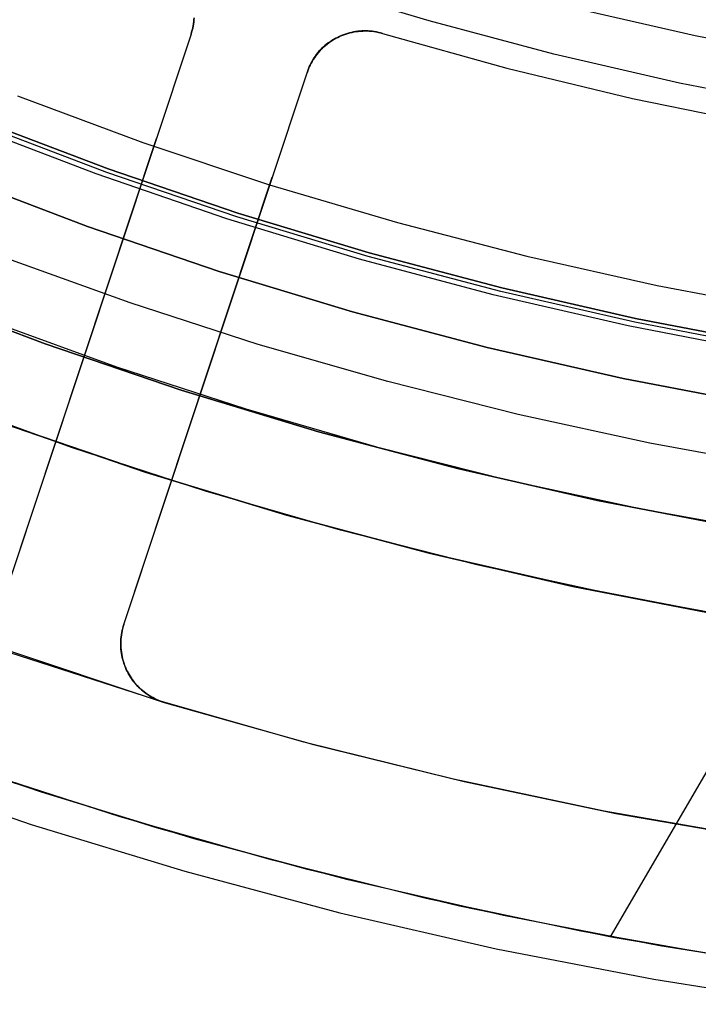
# Model space of a CAD drawing. Header units: millimetres. Extents: x 10802 to 11966, y -167 to 850.
# Tile 32 of 182: x 11359 to 11370, y 408 to 424. Entities that reach past the tile are written whole.
import ezdxf

# ---------------------------------------------------------------- set-up
doc = ezdxf.new("R2010")
doc.units = ezdxf.units.MM
doc.layers.add('1', color=7, linetype='Continuous')
doc.layers.add('color', color=7, linetype='Continuous')

msp = doc.modelspace()

# ---------------------------------------------------------------- linework, layer by layer
at = {"layer": '1', "color": 29, "true_color": 0x4d342b}
for p, q in [((11382.626, 432.851, 34.462), (11368.783, 409.124, 34.462)), ((11359.091, 422.873, 65.657), (11361.138, 422.111, 65.657)), ((11360.374, 421.594, 76.062), (11358.259, 422.402, 76.062)), ((11361.138, 422.111, 65.657), (11363.211, 421.419, 65.657)), ((11362.516, 420.859, 76.062), (11360.374, 421.594, 76.062)), ((11363.211, 421.419, 65.657), (11365.305, 420.798, 65.657)), ((11364.682, 420.2, 76.062), (11362.516, 420.859, 76.062)), ((11365.305, 420.798, 65.657), (11367.419, 420.248, 65.657)), ((11367.419, 420.248, 65.657), (11369.551, 419.77, 65.657)), ((11360.931, 419.487, 63.109), (11358.857, 420.233, 63.109)), ((11366.87, 419.616, 76.062), (11364.682, 420.2, 76.062)), ((11369.551, 419.77, 65.657), (11371.698, 419.365, 65.657)), ((11369.077, 419.109, 76.062), (11366.87, 419.616, 76.062)), ((11363.027, 418.809, 63.109), (11360.931, 419.487, 63.109)), ((11371.3, 418.678, 76.062), (11369.077, 419.109, 76.062)), ((11365.145, 418.201, 63.109), (11363.027, 418.809, 63.109)), ((11367.281, 417.662, 63.109), (11365.145, 418.201, 63.109)), ((11359.975, 417.122, 60.562), (11357.811, 417.906, 60.562)), ((11359.975, 417.122, 60.065), (11357.811, 417.906, 60.065)), ((11359.975, 417.123, 59.568), (11357.812, 417.907, 59.568)), ((11369.435, 417.195, 63.109), (11367.281, 417.662, 63.109)), ((11358.892, 417.504, 42.462), (11361.177, 416.721, 42.462)), ((11361.177, 416.721, 51.512), (11358.892, 417.504, 51.512)), ((11371.602, 416.798, 63.109), (11369.435, 417.195, 63.109)), ((11362.163, 416.411, 59.568), (11359.975, 417.123, 59.568)), ((11362.163, 416.41, 60.562), (11359.975, 417.122, 60.562)), ((11362.163, 416.41, 60.065), (11359.975, 417.122, 60.065)), ((11361.177, 416.721, 42.462), (11363.488, 416.017, 42.462)), ((11363.488, 416.017, 51.512), (11361.177, 416.721, 51.512)), ((11364.374, 415.772, 59.568), (11362.163, 416.411, 59.568)), ((11364.374, 415.77, 60.562), (11362.163, 416.41, 60.562)), ((11364.374, 415.77, 60.065), (11362.163, 416.41, 60.065)), ((11363.488, 416.017, 42.462), (11365.822, 415.394, 42.462)), ((11365.822, 415.394, 51.512), (11363.488, 416.017, 51.512)), ((11366.605, 415.206, 59.568), (11364.374, 415.772, 59.568)), ((11366.604, 415.205, 60.562), (11364.374, 415.77, 60.562)), ((11366.604, 415.205, 60.065), (11364.374, 415.77, 60.065)), ((11365.822, 415.394, 42.462), (11368.176, 414.853, 42.462)), ((11368.176, 414.853, 51.512), (11365.822, 415.394, 51.512)), ((11368.852, 414.713, 60.562), (11366.604, 415.205, 60.562)), ((11368.852, 414.713, 60.065), (11366.604, 415.205, 60.065)), ((11368.853, 414.715, 59.568), (11366.605, 415.206, 59.568)), ((11368.176, 414.853, 42.462), (11370.547, 414.394, 42.462)), ((11370.547, 414.394, 51.512), (11368.176, 414.853, 51.512)), ((11371.116, 414.297, 60.562), (11368.852, 414.713, 60.562)), ((11371.116, 414.297, 60.065), (11368.852, 414.713, 60.065)), ((11371.116, 414.298, 59.568), (11368.853, 414.715, 59.568)), ((11359.484, 411.488, 46.264), (11357.018, 412.333, 46.264)), ((11359.484, 411.488, 34.462), (11357.018, 412.333, 34.462)), ((11359.484, 411.488, 40.363), (11357.018, 412.333, 40.363)), ((11356.829, 411.811, 65.657), (11359.313, 410.959, 65.657)), ((11361.978, 410.728, 46.264), (11359.484, 411.488, 46.264)), ((11361.978, 410.728, 34.462), (11359.484, 411.488, 34.462)), ((11361.978, 410.728, 40.363), (11359.484, 411.488, 40.363)), ((11359.313, 410.959, 65.657), (11361.825, 410.195, 65.657)), ((11364.496, 410.056, 46.264), (11361.978, 410.728, 46.264)), ((11364.496, 410.056, 34.462), (11361.978, 410.728, 34.462)), ((11364.496, 410.056, 40.363), (11361.978, 410.728, 40.363)), ((11361.825, 410.195, 65.657), (11364.362, 409.518, 65.657)), ((11367.037, 409.472, 46.264), (11364.496, 410.056, 46.264)), ((11367.037, 409.472, 34.462), (11364.496, 410.056, 34.462)), ((11367.037, 409.472, 40.363), (11364.496, 410.056, 40.363)), ((11364.362, 409.518, 65.657), (11366.922, 408.929, 65.657)), ((11369.596, 408.977, 46.264), (11367.037, 409.472, 46.264)), ((11369.596, 408.977, 34.462), (11367.037, 409.472, 34.462)), ((11369.596, 408.977, 40.363), (11367.037, 409.472, 40.363)), ((11366.922, 408.929, 65.657), (11369.5, 408.43, 65.657)), ((11372.171, 408.571, 46.264), (11369.596, 408.977, 46.264)), ((11372.171, 408.571, 34.462), (11369.596, 408.977, 34.462)), ((11372.171, 408.571, 40.363), (11369.596, 408.977, 40.363)), ((11369.5, 408.43, 65.657), (11372.094, 408.021, 65.657))]:
    msp.add_line(p, q, dxfattribs=at)
at = {"layer": '1', "color": 250, "true_color": 0x111111}
for p, q in [((11370.172, 423.851, 241.281), (11368.143, 424.314, 241.281)), ((11372.216, 423.458, 241.281), (11370.172, 423.851, 241.281)), ((11360.551, 421.619, 61.1), (11358.45, 422.415, 61.1)), ((11358.473, 422.472, 282.75), (11360.571, 421.677, 282.75)), ((11358.473, 422.472, 258.715), (11360.571, 421.677, 258.715)), ((11360.571, 421.677, 270.733), (11358.473, 422.472, 270.733)), ((11358.102, 421.544, 258.714), (11360.233, 420.736, 258.714)), ((11360.233, 420.736, 282.75), (11358.102, 421.544, 282.75)), ((11360.233, 420.736, 270.732), (11358.102, 421.544, 270.732)), ((11362.677, 420.895, 61.1), (11360.551, 421.619, 61.1)), ((11360.571, 421.677, 282.75), (11362.696, 420.954, 282.75)), ((11360.571, 421.677, 258.715), (11362.696, 420.954, 258.715)), ((11362.696, 420.954, 270.733), (11360.571, 421.677, 270.733)), ((11364.827, 420.246, 61.1), (11362.677, 420.895, 61.1)), ((11362.696, 420.954, 282.75), (11364.844, 420.305, 282.75)), ((11362.696, 420.954, 258.715), (11364.844, 420.305, 258.715)), ((11364.844, 420.305, 270.733), (11362.696, 420.954, 270.733)), ((11360.233, 420.736, 258.714), (11362.39, 420.002, 258.714)), ((11362.39, 420.002, 282.75), (11360.233, 420.736, 282.75)), ((11362.39, 420.002, 270.732), (11360.233, 420.736, 270.732)), ((11366.998, 419.67, 61.1), (11364.827, 420.246, 61.1)), ((11364.844, 420.305, 282.75), (11367.013, 419.73, 282.75)), ((11364.844, 420.305, 258.715), (11367.013, 419.73, 258.715)), ((11367.013, 419.73, 270.733), (11364.844, 420.305, 270.733)), ((11362.39, 420.002, 258.714), (11364.571, 419.342, 258.714)), ((11364.571, 419.342, 282.75), (11362.39, 420.002, 282.75)), ((11364.571, 419.342, 270.732), (11362.39, 420.002, 270.732)), ((11357.346, 419.648, 56.8), (11359.542, 418.815, 56.8)), ((11359.542, 418.815, 58.12), (11357.346, 419.648, 58.12)), ((11359.542, 418.815, 57.46), (11357.346, 419.648, 57.46)), ((11369.188, 419.171, 61.1), (11366.998, 419.67, 61.1)), ((11367.013, 419.73, 282.75), (11369.201, 419.231, 282.75)), ((11367.013, 419.73, 258.715), (11369.201, 419.231, 258.715)), ((11369.201, 419.231, 270.733), (11367.013, 419.73, 270.733)), ((11364.571, 419.342, 258.714), (11366.774, 418.759, 258.714)), ((11366.774, 418.759, 282.75), (11364.571, 419.342, 282.75)), ((11366.774, 418.759, 270.732), (11364.571, 419.342, 270.732)), ((11358.616, 419.2, 45.792), (11360.708, 418.441, 45.792)), ((11371.394, 418.747, 61.1), (11369.188, 419.171, 61.1)), ((11369.201, 419.231, 282.75), (11371.405, 418.807, 282.75)), ((11369.201, 419.231, 258.715), (11371.405, 418.807, 258.715)), ((11371.405, 418.807, 270.733), (11369.201, 419.231, 270.733)), ((11359.542, 418.815, 56.8), (11361.766, 418.058, 56.8)), ((11361.766, 418.058, 58.12), (11359.542, 418.815, 58.12)), ((11361.766, 418.058, 57.46), (11359.542, 418.815, 57.46)), ((11366.774, 418.759, 258.714), (11368.995, 418.252, 258.714)), ((11368.995, 418.252, 282.75), (11366.774, 418.759, 282.75)), ((11368.995, 418.252, 270.732), (11366.774, 418.759, 270.732)), ((11360.708, 418.441, 45.792), (11362.825, 417.752, 45.792)), ((11368.995, 418.252, 258.714), (11371.233, 417.822, 258.714)), ((11371.233, 417.822, 282.75), (11368.995, 418.252, 282.75)), ((11371.233, 417.822, 270.732), (11368.995, 418.252, 270.732)), ((11361.766, 418.058, 56.8), (11364.015, 417.379, 56.8)), ((11364.015, 417.379, 58.12), (11361.766, 418.058, 58.12)), ((11364.015, 417.379, 57.46), (11361.766, 418.058, 57.46)), ((11362.825, 417.752, 45.792), (11364.964, 417.136, 45.792)), ((11361.321, 416.674, 47.3), (11359.05, 417.447, 47.3)), ((11361.321, 416.674, 56.8), (11359.05, 417.447, 56.8)), ((11361.321, 416.674, 52.05), (11359.05, 417.447, 52.05)), ((11364.015, 417.379, 56.8), (11366.285, 416.777, 56.8)), ((11366.285, 416.777, 58.12), (11364.015, 417.379, 58.12)), ((11366.285, 416.777, 57.46), (11364.015, 417.379, 57.46)), ((11364.964, 417.136, 45.792), (11367.122, 416.591, 45.792)), ((11366.285, 416.777, 56.8), (11368.575, 416.255, 56.8)), ((11368.575, 416.255, 58.12), (11366.285, 416.777, 58.12)), ((11368.575, 416.255, 57.46), (11366.285, 416.777, 57.46)), ((11363.618, 415.98, 47.3), (11361.321, 416.674, 47.3)), ((11363.618, 415.98, 56.8), (11361.321, 416.674, 56.8)), ((11363.618, 415.98, 52.05), (11361.321, 416.674, 52.05)), ((11367.122, 416.591, 45.792), (11369.297, 416.12, 45.792)), ((11368.575, 416.255, 56.8), (11370.882, 415.811, 56.8)), ((11370.882, 415.811, 58.12), (11368.575, 416.255, 58.12)), ((11370.882, 415.811, 57.46), (11368.575, 416.255, 57.46)), ((11369.297, 416.12, 45.792), (11371.487, 415.723, 45.792)), ((11365.937, 415.366, 47.3), (11363.618, 415.98, 47.3)), ((11365.937, 415.366, 56.8), (11363.618, 415.98, 56.8)), ((11365.937, 415.366, 52.05), (11363.618, 415.98, 52.05)), ((11368.276, 414.832, 47.3), (11365.937, 415.366, 47.3)), ((11368.276, 414.832, 56.8), (11365.937, 415.366, 56.8)), ((11368.276, 414.832, 52.05), (11365.937, 415.366, 52.05)), ((11370.633, 414.379, 47.3), (11368.276, 414.832, 47.3)), ((11370.633, 414.379, 56.8), (11368.276, 414.832, 56.8)), ((11370.633, 414.379, 52.05), (11368.276, 414.832, 52.05))]:
    msp.add_line(p, q, dxfattribs=at)
at = {"layer": 'color', "color": 254, "true_color": 0xcad1ee}
for p, q in [((11365.824, 424.095, 17.162), (11363.806, 424.708, 17.162)), ((11361.972, 424.079, 20.004), (11361.976, 424.113, 20.004)), ((11361.976, 424.112, 21.262), (11361.972, 424.078, 21.262)), ((11361.974, 424.084, 18.835), (11361.977, 424.12, 18.85)), ((11361.976, 424.113, 20.004), (11361.978, 424.147, 20.004)), ((11361.978, 424.146, 21.262), (11361.976, 424.112, 21.262)), ((11361.955, 423.977, 21.262), (11361.947, 423.944, 21.262)), ((11361.947, 423.944, 20.004), (11361.955, 423.977, 20.004)), ((11361.948, 423.946, 18.776), (11361.956, 423.98, 18.791)), ((11361.962, 424.011, 21.262), (11361.955, 423.977, 21.262)), ((11361.955, 423.977, 20.004), (11361.962, 424.011, 20.004)), ((11361.956, 423.98, 18.791), (11361.963, 424.015, 18.806)), ((11361.962, 424.011, 20.004), (11361.968, 424.045, 20.004)), ((11361.968, 424.044, 21.262), (11361.962, 424.011, 21.262)), ((11361.963, 424.015, 18.806), (11361.969, 424.049, 18.821)), ((11361.968, 424.045, 20.004), (11361.972, 424.079, 20.004)), ((11361.972, 424.078, 21.262), (11361.968, 424.044, 21.262)), ((11361.969, 424.049, 18.821), (11361.974, 424.084, 18.835)), ((11367.862, 423.552, 17.162), (11365.824, 424.095, 17.162)), ((11361.928, 423.879, 21.262), (11358.931, 414.859, 21.262)), ((11361.928, 423.879, 18.746), (11358.931, 414.859, 14.696)), ((11361.928, 423.879, 18.746), (11361.939, 423.912, 18.761)), ((11361.938, 423.911, 21.262), (11361.928, 423.879, 21.262)), ((11361.928, 423.879, 20.004), (11361.938, 423.911, 20.004)), ((11361.928, 423.879, 21.262), (11361.928, 423.879, 18.746)), ((11361.947, 423.944, 21.262), (11361.938, 423.911, 21.262)), ((11361.938, 423.911, 20.004), (11361.947, 423.944, 20.004)), ((11361.939, 423.912, 18.761), (11361.948, 423.946, 18.776)), ((11364.261, 423.792, 19.023), (11364.231, 423.774, 19.012)), ((11364.239, 423.777, 21.262), (11364.268, 423.795, 21.262)), ((11364.268, 423.795, 20.004), (11364.239, 423.777, 20.004)), ((11364.292, 423.809, 19.033), (11364.261, 423.792, 19.023)), ((11364.268, 423.795, 21.262), (11364.298, 423.812, 21.262)), ((11364.298, 423.812, 20.004), (11364.268, 423.795, 20.004)), ((11364.323, 423.824, 19.044), (11364.292, 423.809, 19.033)), ((11364.298, 423.812, 21.262), (11364.328, 423.827, 21.262)), ((11364.328, 423.827, 20.004), (11364.298, 423.812, 20.004)), ((11364.355, 423.839, 19.053), (11364.323, 423.824, 19.044)), ((11364.327, 423.827, 19.045), (11364.327, 423.827, 21.262)), ((11364.328, 423.827, 21.262), (11364.359, 423.842, 21.262)), ((11364.359, 423.842, 20.004), (11364.328, 423.827, 20.004)), ((11364.388, 423.852, 19.063), (11364.355, 423.839, 19.053)), ((11364.359, 423.842, 21.262), (11364.39, 423.856, 21.262)), ((11364.39, 423.856, 20.004), (11364.359, 423.842, 20.004)), ((11364.421, 423.865, 19.072), (11364.388, 423.852, 19.063)), ((11364.39, 423.856, 21.262), (11364.422, 423.868, 21.262)), ((11364.422, 423.868, 20.004), (11364.39, 423.856, 20.004)), ((11364.454, 423.876, 19.081), (11364.421, 423.865, 19.072)), ((11364.422, 423.868, 21.262), (11364.454, 423.88, 21.262)), ((11364.454, 423.88, 20.004), (11364.422, 423.868, 20.004)), ((11364.454, 423.88, 21.262), (11364.487, 423.89, 21.262)), ((11364.487, 423.89, 20.004), (11364.454, 423.88, 20.004)), ((11364.488, 423.886, 19.089), (11364.454, 423.876, 19.081)), ((11364.487, 423.89, 21.262), (11364.52, 423.9, 21.262)), ((11364.52, 423.9, 20.004), (11364.487, 423.89, 20.004)), ((11364.523, 423.895, 19.097), (11364.488, 423.886, 19.089)), ((11364.52, 423.9, 21.262), (11364.553, 423.908, 21.262)), ((11364.553, 423.908, 20.004), (11364.52, 423.9, 20.004)), ((11364.557, 423.903, 19.105), (11364.523, 423.895, 19.097)), ((11364.553, 423.908, 21.262), (11364.586, 423.915, 21.262)), ((11364.586, 423.915, 20.004), (11364.553, 423.908, 20.004)), ((11364.593, 423.91, 19.112), (11364.557, 423.903, 19.105)), ((11364.586, 423.915, 21.262), (11364.62, 423.921, 21.262)), ((11364.62, 423.921, 20.004), (11364.586, 423.915, 20.004)), ((11364.628, 423.916, 19.119), (11364.593, 423.91, 19.112)), ((11364.62, 423.921, 21.262), (11364.654, 423.926, 21.262)), ((11364.654, 423.926, 20.004), (11364.62, 423.921, 20.004)), ((11364.664, 423.92, 19.125), (11364.628, 423.916, 19.119)), ((11364.654, 423.926, 21.262), (11364.688, 423.929, 21.262)), ((11364.688, 423.929, 20.004), (11364.654, 423.926, 20.004)), ((11364.7, 423.923, 19.131), (11364.664, 423.92, 19.125)), ((11364.688, 423.929, 21.262), (11364.722, 423.932, 21.262)), ((11364.722, 423.932, 20.004), (11364.688, 423.929, 20.004)), ((11364.736, 423.925, 19.136), (11364.7, 423.923, 19.131)), ((11364.722, 423.932, 21.262), (11364.756, 423.933, 21.262)), ((11364.756, 423.933, 20.004), (11364.722, 423.932, 20.004)), ((11364.772, 423.926, 19.141), (11364.736, 423.925, 19.136)), ((11364.756, 423.933, 21.262), (11364.79, 423.933, 21.262)), ((11364.79, 423.933, 20.004), (11364.756, 423.933, 20.004)), ((11364.808, 423.926, 19.145), (11364.772, 423.926, 19.141)), ((11364.79, 423.933, 21.262), (11364.824, 423.932, 21.262)), ((11364.824, 423.932, 20.004), (11364.79, 423.933, 20.004)), ((11364.844, 423.925, 19.149), (11364.808, 423.926, 19.145)), ((11364.824, 423.932, 21.262), (11364.858, 423.929, 21.262)), ((11364.858, 423.929, 20.004), (11364.824, 423.932, 20.004)), ((11364.88, 423.922, 19.152), (11364.844, 423.925, 19.149)), ((11364.858, 423.929, 21.262), (11364.893, 423.926, 21.262)), ((11364.893, 423.926, 20.004), (11364.858, 423.929, 20.004)), ((11364.917, 423.918, 19.155), (11364.88, 423.922, 19.152)), ((11364.893, 423.926, 21.262), (11364.926, 423.921, 21.262)), ((11364.926, 423.921, 20.004), (11364.893, 423.926, 20.004)), ((11364.953, 423.913, 19.158), (11364.917, 423.918, 19.155)), ((11364.926, 423.921, 21.262), (11364.96, 423.916, 21.262)), ((11364.96, 423.916, 20.004), (11364.926, 423.921, 20.004)), ((11364.989, 423.907, 19.16), (11364.953, 423.913, 19.158)), ((11364.96, 423.916, 21.262), (11364.994, 423.909, 21.262)), ((11364.994, 423.909, 20.004), (11364.96, 423.916, 20.004)), ((11365.024, 423.9, 19.161), (11364.989, 423.907, 19.16)), ((11364.994, 423.909, 21.262), (11365.027, 423.901, 21.262)), ((11365.027, 423.901, 20.004), (11364.994, 423.909, 20.004)), ((11365.06, 423.892, 19.162), (11365.024, 423.9, 19.161)), ((11365.027, 423.901, 21.262), (11365.06, 423.892, 21.262)), ((11365.06, 423.892, 20.004), (11365.027, 423.901, 20.004)), ((11365.06, 423.892, 21.262), (11367.095, 423.325, 21.262)), ((11365.06, 423.892, 21.262), (11365.06, 423.892, 19.162)), ((11365.06, 423.892, 19.162), (11367.095, 423.325, 19.162)), ((11365.06, 423.892, 20.212), (11367.095, 423.325, 20.212)), ((11364.031, 423.601, 21.262), (11364.054, 423.626, 21.262)), ((11364.054, 423.626, 20.004), (11364.031, 423.601, 20.004)), ((11364.068, 423.648, 18.94), (11364.044, 423.624, 18.927)), ((11364.054, 423.626, 21.262), (11364.078, 423.65, 21.262)), ((11364.078, 423.65, 20.004), (11364.054, 423.626, 20.004)), ((11364.093, 423.671, 18.952), (11364.068, 423.648, 18.94)), ((11364.078, 423.65, 21.262), (11364.103, 423.673, 21.262)), ((11364.103, 423.673, 20.004), (11364.078, 423.65, 20.004)), ((11364.119, 423.694, 18.965), (11364.093, 423.671, 18.952)), ((11364.103, 423.673, 21.262), (11364.129, 423.696, 21.262)), ((11364.129, 423.696, 20.004), (11364.103, 423.673, 20.004)), ((11364.146, 423.715, 18.977), (11364.119, 423.694, 18.965)), ((11364.129, 423.696, 21.262), (11364.155, 423.718, 21.262)), ((11364.155, 423.718, 20.004), (11364.129, 423.696, 20.004)), ((11364.173, 423.736, 18.989), (11364.146, 423.715, 18.977)), ((11364.155, 423.718, 21.262), (11364.182, 423.738, 21.262)), ((11364.182, 423.738, 20.004), (11364.155, 423.718, 20.004)), ((11364.202, 423.755, 19), (11364.173, 423.736, 18.989)), ((11364.182, 423.738, 21.262), (11364.21, 423.758, 21.262)), ((11364.21, 423.758, 20.004), (11364.182, 423.738, 20.004)), ((11364.231, 423.774, 19.012), (11364.202, 423.755, 19)), ((11364.21, 423.758, 21.262), (11364.239, 423.777, 21.262)), ((11364.239, 423.777, 20.004), (11364.21, 423.758, 20.004)), ((11363.91, 423.435, 21.262), (11363.928, 423.464, 21.262)), ((11363.928, 423.464, 20.004), (11363.91, 423.435, 20.004)), ((11363.938, 423.492, 18.86), (11363.92, 423.463, 18.846)), ((11363.928, 423.464, 21.262), (11363.947, 423.493, 21.262)), ((11363.947, 423.493, 20.004), (11363.928, 423.464, 20.004)), ((11363.957, 423.52, 18.873), (11363.938, 423.492, 18.86)), ((11363.947, 423.493, 21.262), (11363.966, 423.521, 21.262)), ((11363.966, 423.521, 20.004), (11363.947, 423.493, 20.004)), ((11363.977, 423.547, 18.887), (11363.957, 423.52, 18.873)), ((11363.966, 423.521, 21.262), (11363.987, 423.548, 21.262)), ((11363.987, 423.548, 20.004), (11363.966, 423.521, 20.004)), ((11363.998, 423.573, 18.901), (11363.977, 423.547, 18.887)), ((11363.987, 423.548, 21.262), (11364.008, 423.575, 21.262)), ((11364.008, 423.575, 20.004), (11363.987, 423.548, 20.004)), ((11364.021, 423.599, 18.914), (11363.998, 423.573, 18.901)), ((11364.008, 423.575, 21.262), (11364.031, 423.601, 21.262)), ((11364.031, 423.601, 20.004), (11364.008, 423.575, 20.004)), ((11364.044, 423.624, 18.927), (11364.021, 423.599, 18.914)), ((11369.917, 423.079, 17.162), (11367.862, 423.552, 17.162)), ((11363.847, 423.312, 18.775), (11363.836, 423.28, 18.761)), ((11363.837, 423.281, 21.262), (11363.85, 423.312, 21.262)), ((11363.85, 423.312, 20.004), (11363.837, 423.281, 20.004)), ((11363.859, 423.343, 18.789), (11363.847, 423.312, 18.775)), ((11363.85, 423.312, 21.262), (11363.863, 423.344, 21.262)), ((11363.863, 423.344, 20.004), (11363.85, 423.312, 20.004)), ((11363.873, 423.374, 18.803), (11363.859, 423.343, 18.789)), ((11363.863, 423.344, 21.262), (11363.878, 423.375, 21.262)), ((11363.878, 423.375, 20.004), (11363.863, 423.344, 20.004)), ((11363.887, 423.404, 18.818), (11363.873, 423.374, 18.803)), ((11363.878, 423.375, 21.262), (11363.894, 423.405, 21.262)), ((11363.894, 423.405, 20.004), (11363.878, 423.375, 20.004)), ((11363.903, 423.434, 18.832), (11363.887, 423.404, 18.818)), ((11363.894, 423.405, 21.262), (11363.91, 423.435, 21.262)), ((11363.91, 423.435, 20.004), (11363.894, 423.405, 20.004)), ((11363.92, 423.463, 18.846), (11363.903, 423.434, 18.832)), ((11367.095, 423.325, 21.262), (11369.149, 422.829, 21.262)), ((11367.095, 423.325, 19.162), (11369.149, 422.829, 19.162)), ((11367.095, 423.325, 20.212), (11369.149, 422.829, 20.212)), ((11360.829, 414.229, 14.696), (11363.826, 423.248, 18.746)), ((11360.829, 414.229, 21.262), (11363.826, 423.248, 21.262)), ((11363.826, 423.248, 21.262), (11363.837, 423.281, 21.262)), ((11363.837, 423.281, 20.004), (11363.826, 423.248, 20.004)), ((11363.836, 423.28, 18.761), (11363.826, 423.248, 18.746)), ((11363.826, 423.248, 18.746), (11363.826, 423.248, 21.262)), ((11371.988, 422.678, 17.162), (11369.917, 423.079, 17.162)), ((11369.149, 422.829, 21.262), (11371.218, 422.403, 21.262)), ((11369.149, 422.829, 19.162), (11371.218, 422.403, 19.162)), ((11369.149, 422.829, 20.212), (11371.218, 422.403, 20.212)), ((11361.36, 422.17, 17.979), (11358.931, 414.859, 17.979)), ((11360.829, 414.229, 17.979), (11363.258, 421.54, 17.979)), ((11360.429, 419.369, 16.721), (11360.429, 419.369, 21.262)), ((11362.328, 418.739, 16.721), (11362.328, 418.739, 21.262)), ((11357.64, 414.235, 21.262), (11361.489, 412.956, 21.262)), ((11360.795, 414.097, 21.262), (11360.802, 414.13, 21.262)), ((11360.795, 414.097, 17.827), (11360.802, 414.13, 17.827)), ((11360.809, 414.161, 14.666), (11360.801, 414.127, 14.651)), ((11360.802, 414.13, 21.262), (11360.81, 414.163, 21.262)), ((11360.802, 414.13, 17.827), (11360.81, 414.163, 17.827)), ((11360.818, 414.195, 14.681), (11360.809, 414.161, 14.666)), ((11360.81, 414.163, 21.262), (11360.819, 414.196, 21.262)), ((11360.81, 414.163, 17.827), (11360.819, 414.196, 17.827)), ((11360.829, 414.229, 14.696), (11360.818, 414.195, 14.681)), ((11360.819, 414.196, 21.262), (11360.829, 414.229, 21.262)), ((11360.819, 414.196, 17.827), (11360.829, 414.229, 17.827)), ((11360.829, 414.229, 21.262), (11360.829, 414.229, 14.696)), ((11360.78, 413.988, 14.591), (11360.778, 413.952, 14.577)), ((11360.779, 413.961, 21.262), (11360.781, 413.995, 21.262)), ((11360.779, 413.961, 17.827), (11360.781, 413.995, 17.827)), ((11360.783, 414.023, 14.606), (11360.78, 413.988, 14.591)), ((11360.781, 413.995, 21.262), (11360.785, 414.029, 21.262)), ((11360.781, 413.995, 17.827), (11360.785, 414.029, 17.827)), ((11360.788, 414.058, 14.621), (11360.783, 414.023, 14.606)), ((11360.785, 414.029, 21.262), (11360.789, 414.063, 21.262)), ((11360.785, 414.029, 17.827), (11360.789, 414.063, 17.827)), ((11360.794, 414.093, 14.636), (11360.788, 414.058, 14.621)), ((11360.789, 414.063, 21.262), (11360.795, 414.097, 21.262)), ((11360.789, 414.063, 17.827), (11360.795, 414.097, 17.827)), ((11360.801, 414.127, 14.651), (11360.794, 414.093, 14.636)), ((11360.778, 413.927, 21.262), (11360.779, 413.961, 21.262)), ((11360.778, 413.927, 17.827), (11360.779, 413.961, 17.827)), ((11360.778, 413.952, 14.577), (11360.778, 413.917, 14.562)), ((11360.778, 413.893, 21.262), (11360.778, 413.927, 21.262)), ((11360.778, 413.893, 17.827), (11360.778, 413.927, 17.827)), ((11360.778, 413.917, 14.562), (11360.778, 413.881, 14.548)), ((11360.779, 413.859, 21.262), (11360.778, 413.893, 21.262)), ((11360.779, 413.859, 17.827), (11360.778, 413.893, 17.827)), ((11360.778, 413.881, 14.548), (11360.78, 413.846, 14.534)), ((11360.782, 413.825, 21.262), (11360.779, 413.859, 21.262)), ((11360.782, 413.825, 17.827), (11360.779, 413.859, 17.827)), ((11360.78, 413.846, 14.534), (11360.783, 413.81, 14.52)), ((11360.785, 413.791, 21.262), (11360.782, 413.825, 21.262)), ((11360.785, 413.791, 17.827), (11360.782, 413.825, 17.827)), ((11360.783, 413.81, 14.52), (11360.788, 413.775, 14.506)), ((11361.351, 412.998, 34.462), (11358.953, 413.772, 34.462)), ((11361.351, 412.998, 24.361), (11358.953, 413.772, 24.361)), ((11360.79, 413.757, 21.262), (11360.785, 413.791, 21.262)), ((11360.79, 413.757, 17.827), (11360.785, 413.791, 17.827)), ((11360.788, 413.775, 14.506), (11360.794, 413.74, 14.492)), ((11360.796, 413.723, 21.262), (11360.79, 413.757, 21.262)), ((11360.796, 413.723, 17.827), (11360.79, 413.757, 17.827)), ((11360.794, 413.74, 14.492), (11360.801, 413.704, 14.479)), ((11360.803, 413.69, 21.262), (11360.796, 413.723, 21.262)), ((11360.803, 413.69, 17.827), (11360.796, 413.723, 17.827)), ((11360.801, 413.704, 14.479), (11360.809, 413.669, 14.466)), ((11360.811, 413.657, 21.262), (11360.803, 413.69, 21.262)), ((11360.811, 413.657, 17.827), (11360.803, 413.69, 17.827)), ((11360.809, 413.669, 14.466), (11360.818, 413.635, 14.453)), ((11360.821, 413.624, 21.262), (11360.811, 413.657, 21.262)), ((11360.821, 413.624, 17.827), (11360.811, 413.657, 17.827)), ((11360.818, 413.635, 14.453), (11360.829, 413.6, 14.44)), ((11360.831, 413.591, 21.262), (11360.821, 413.624, 21.262)), ((11360.831, 413.591, 17.827), (11360.821, 413.624, 17.827)), ((11360.829, 413.6, 14.44), (11360.841, 413.566, 14.428)), ((11360.843, 413.559, 21.262), (11360.831, 413.591, 21.262)), ((11360.843, 413.559, 17.827), (11360.831, 413.591, 17.827)), ((11360.841, 413.566, 14.428), (11360.854, 413.532, 14.416)), ((11360.855, 413.528, 21.262), (11360.843, 413.559, 21.262)), ((11360.855, 413.528, 17.827), (11360.843, 413.559, 17.827)), ((11360.854, 413.532, 14.416), (11360.868, 413.499, 14.404)), ((11360.869, 413.496, 21.262), (11360.855, 413.528, 21.262)), ((11360.869, 413.496, 17.827), (11360.855, 413.528, 17.827)), ((11360.868, 413.499, 14.404), (11360.884, 413.466, 14.392)), ((11360.884, 413.466, 21.262), (11360.869, 413.496, 21.262)), ((11360.884, 413.466, 17.827), (11360.869, 413.496, 17.827)), ((11360.884, 413.466, 14.392), (11360.884, 413.466, 21.262)), ((11360.9, 413.436, 21.262), (11360.884, 413.466, 21.262)), ((11360.884, 413.466, 14.392), (11360.898, 413.437, 14.383)), ((11360.9, 413.436, 17.761), (11360.884, 413.466, 17.761)), ((11360.884, 413.466, 21.262), (11360.884, 413.466, 14.392)), ((11360.898, 413.437, 14.383), (11360.914, 413.41, 14.373)), ((11360.916, 413.406, 21.262), (11360.9, 413.436, 21.262)), ((11360.916, 413.406, 17.761), (11360.9, 413.436, 17.761)), ((11360.914, 413.41, 14.373), (11360.93, 413.382, 14.364)), ((11360.934, 413.377, 21.262), (11360.916, 413.406, 21.262)), ((11360.934, 413.377, 17.761), (11360.916, 413.406, 17.761)), ((11360.93, 413.382, 14.364), (11360.947, 413.355, 14.356)), ((11360.953, 413.349, 21.262), (11360.934, 413.377, 21.262)), ((11360.953, 413.349, 17.761), (11360.934, 413.377, 17.761)), ((11360.947, 413.355, 14.356), (11360.965, 413.329, 14.347)), ((11360.972, 413.321, 21.262), (11360.953, 413.349, 21.262)), ((11360.972, 413.321, 17.761), (11360.953, 413.349, 17.761)), ((11360.965, 413.329, 14.347), (11360.985, 413.303, 14.339)), ((11360.993, 413.294, 21.262), (11360.972, 413.321, 21.262)), ((11360.993, 413.294, 17.761), (11360.972, 413.321, 17.761)), ((11360.985, 413.303, 14.339), (11361.005, 413.278, 14.331)), ((11361.014, 413.268, 21.262), (11360.993, 413.294, 21.262)), ((11361.014, 413.268, 17.761), (11360.993, 413.294, 17.761)), ((11361.005, 413.278, 14.331), (11361.026, 413.254, 14.324)), ((11361.037, 413.243, 21.262), (11361.014, 413.268, 21.262)), ((11361.037, 413.243, 17.761), (11361.014, 413.268, 17.761)), ((11361.026, 413.254, 14.324), (11361.047, 413.23, 14.317)), ((11361.06, 413.218, 21.262), (11361.037, 413.243, 21.262)), ((11361.06, 413.218, 17.761), (11361.037, 413.243, 17.761)), ((11361.047, 413.23, 14.317), (11361.07, 413.207, 14.31)), ((11361.084, 413.194, 21.262), (11361.06, 413.218, 21.262)), ((11361.084, 413.194, 17.761), (11361.06, 413.218, 17.761)), ((11361.07, 413.207, 14.31), (11361.094, 413.184, 14.304)), ((11361.108, 413.171, 21.262), (11361.084, 413.194, 21.262)), ((11361.108, 413.171, 17.761), (11361.084, 413.194, 17.761)), ((11361.094, 413.184, 14.304), (11361.118, 413.162, 14.298)), ((11361.134, 413.148, 21.262), (11361.108, 413.171, 21.262)), ((11361.134, 413.148, 17.761), (11361.108, 413.171, 17.761)), ((11361.118, 413.162, 14.298), (11361.143, 413.141, 14.293)), ((11361.16, 413.127, 21.262), (11361.134, 413.148, 21.262)), ((11361.16, 413.127, 17.761), (11361.134, 413.148, 17.761)), ((11361.143, 413.141, 14.293), (11361.168, 413.121, 14.288)), ((11361.187, 413.107, 21.262), (11361.16, 413.127, 21.262)), ((11361.187, 413.107, 17.761), (11361.16, 413.127, 17.761)), ((11361.168, 413.121, 14.288), (11361.195, 413.102, 14.283)), ((11361.215, 413.087, 21.262), (11361.187, 413.107, 21.262)), ((11361.215, 413.087, 17.761), (11361.187, 413.107, 17.761)), ((11361.195, 413.102, 14.283), (11361.222, 413.083, 14.279)), ((11361.243, 413.068, 21.262), (11361.215, 413.087, 21.262)), ((11361.243, 413.068, 17.761), (11361.215, 413.087, 17.761)), ((11361.222, 413.083, 14.279), (11361.249, 413.065, 14.275)), ((11361.272, 413.051, 17.761), (11361.243, 413.068, 17.761)), ((11361.272, 413.051, 21.262), (11361.243, 413.068, 21.262)), ((11361.249, 413.065, 14.275), (11361.278, 413.049, 14.272)), ((11361.302, 413.034, 21.262), (11361.272, 413.051, 21.262)), ((11361.302, 413.034, 17.761), (11361.272, 413.051, 17.761)), ((11361.278, 413.049, 14.272), (11361.306, 413.033, 14.269)), ((11361.332, 413.019, 21.262), (11361.302, 413.034, 21.262)), ((11361.332, 413.019, 17.761), (11361.302, 413.034, 17.761)), ((11361.306, 413.033, 14.269), (11361.336, 413.017, 14.266)), ((11361.362, 413.004, 21.262), (11361.332, 413.019, 21.262)), ((11361.362, 413.004, 17.761), (11361.332, 413.019, 17.761)), ((11361.336, 413.017, 14.266), (11361.366, 413.003, 14.264)), ((11361.393, 412.99, 21.262), (11361.362, 413.004, 21.262)), ((11361.393, 412.99, 17.761), (11361.362, 413.004, 17.761)), ((11361.366, 413.003, 14.264), (11361.396, 412.99, 14.263)), ((11363.774, 412.307, 34.462), (11361.351, 412.998, 34.462)), ((11363.774, 412.307, 24.361), (11361.351, 412.998, 24.361)), ((11361.425, 412.978, 21.262), (11361.393, 412.99, 21.262)), ((11361.425, 412.978, 17.761), (11361.393, 412.99, 17.761)), ((11361.396, 412.99, 14.263), (11361.427, 412.978, 14.262)), ((11361.457, 412.967, 21.262), (11361.425, 412.978, 21.262)), ((11361.457, 412.967, 17.761), (11361.425, 412.978, 17.761)), ((11361.427, 412.978, 14.262), (11361.458, 412.967, 14.261)), ((11361.489, 412.956, 21.262), (11361.457, 412.967, 21.262)), ((11361.489, 412.956, 17.761), (11361.457, 412.967, 17.761)), ((11361.458, 412.967, 14.261), (11361.489, 412.956, 14.26)), ((11361.489, 412.956, 14.26), (11363.93, 412.266, 14.26)), ((11361.489, 412.956, 21.262), (11361.489, 412.956, 14.26)), ((11366.22, 411.701, 34.462), (11363.774, 412.307, 34.462)), ((11366.22, 411.701, 24.361), (11363.774, 412.307, 24.361)), ((11363.93, 412.266, 14.26), (11366.394, 411.661, 14.26)), ((11360.77, 411.084, 34.462), (11358.306, 411.88, 34.462)), ((11360.77, 411.084, 23.935), (11358.306, 411.88, 23.935)), ((11361.363, 410.907, 13.408), (11358.919, 411.673, 13.408)), ((11368.686, 411.179, 34.462), (11366.22, 411.701, 34.462)), ((11368.686, 411.179, 24.361), (11366.22, 411.701, 24.361)), ((11366.394, 411.661, 14.26), (11368.878, 411.142, 14.26)), ((11363.26, 410.375, 34.462), (11360.77, 411.084, 34.462)), ((11363.26, 410.375, 23.935), (11360.77, 411.084, 23.935)), ((11371.168, 410.742, 34.462), (11368.686, 411.179, 34.462)), ((11371.168, 410.742, 24.361), (11368.686, 411.179, 24.361)), ((11368.878, 411.142, 14.26), (11371.378, 410.709, 14.26)), ((11363.831, 410.225, 13.408), (11361.363, 410.907, 13.408)), ((11365.772, 409.751, 34.462), (11363.26, 410.375, 34.462)), ((11365.772, 409.751, 23.935), (11363.26, 410.375, 23.935)), ((11366.322, 409.627, 13.408), (11363.831, 410.225, 13.408)), ((11368.305, 409.215, 34.462), (11365.772, 409.751, 34.462)), ((11368.305, 409.215, 23.935), (11365.772, 409.751, 23.935)), ((11368.831, 409.115, 13.408), (11366.322, 409.627, 13.408)), ((11370.855, 408.767, 34.462), (11368.305, 409.215, 34.462)), ((11370.855, 408.767, 23.935), (11368.305, 409.215, 23.935)), ((11371.356, 408.689, 13.408), (11368.831, 409.115, 13.408))]:
    msp.add_line(p, q, dxfattribs=at)
at = {"layer": 'color'}
for p, q in [((11361.351, 412.998, 34.462), (11358.953, 413.772, 34.462)), ((11363.774, 412.307, 34.462), (11361.351, 412.998, 34.462)), ((11366.22, 411.701, 34.462), (11363.774, 412.307, 34.462)), ((11368.686, 411.179, 34.462), (11366.22, 411.701, 34.462)), ((11371.168, 410.742, 34.462), (11368.686, 411.179, 34.462))]:
    msp.add_line(p, q, dxfattribs=at)

doc.saveas('drawing.dxf')
